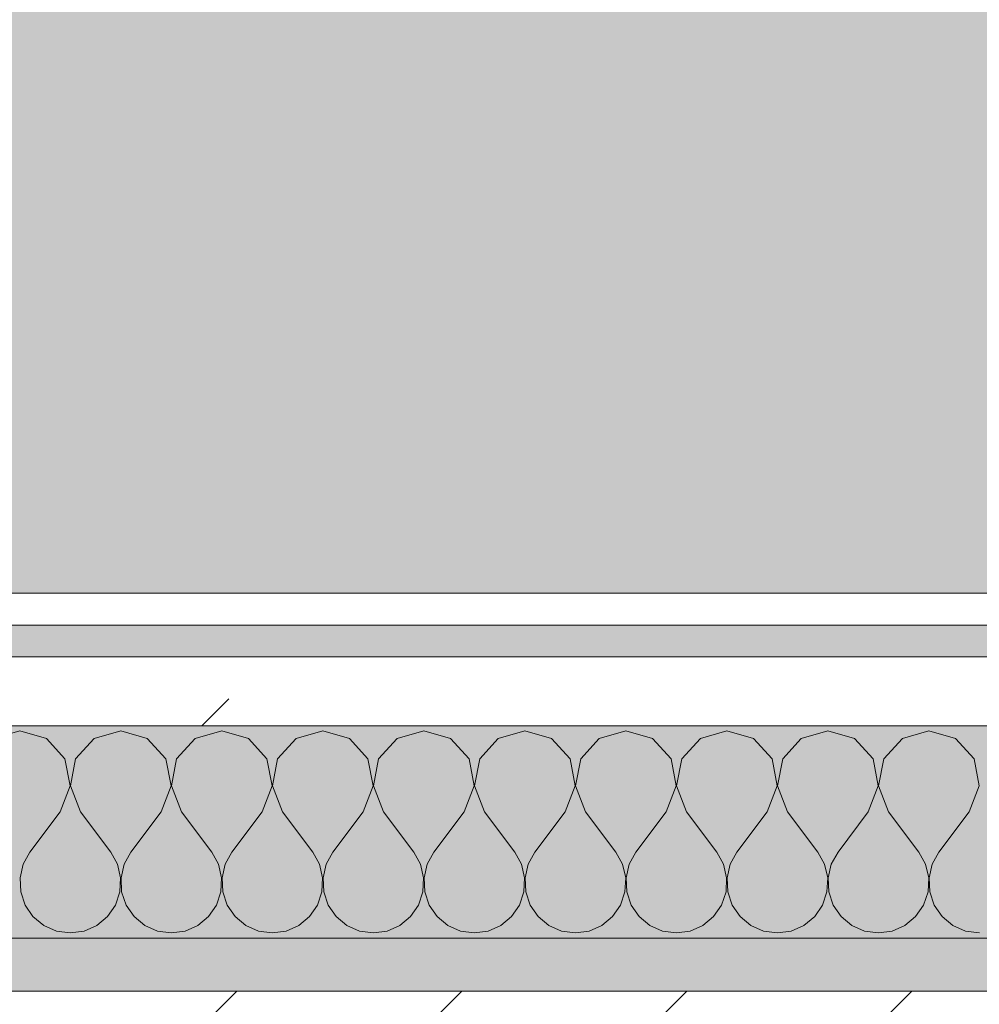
# Model space of a CAD drawing. Header units: millimetres. Extents: x -40968 to 13979, y -19284 to 4746.
# Tile 47 of 113: x -20676 to -20495, y -1206 to -1021. Entities that reach past the tile are written whole.
import ezdxf

# ---------------------------------------------------------------- set-up
doc = ezdxf.new("R2010")
doc.units = ezdxf.units.MM
doc.header["$MEASUREMENT"] = 0
doc.linetypes.add('Wipeout_Contour', pattern=[1000, 0, -1000])
for name, color, linetype in [('12_FAÇ_Façana', 7, 'Continuous'), ('Nuevo_08_E_Envans secs', 7, 'Continuous'), ('Nuevo_14_PAV_Soft Light Grey 0554', 7, 'Continuous')]:
    doc.layers.add(name, color=color, linetype=linetype)
for name, color, linetype, lineweight, true_color in [('12_FAÇ_Façana_Pluma_Nº__176', 7, 'Continuous', 15, 0x93a0c6), ('Nuevo_08_E_Envans secs_Pluma_Nº__102', 7, 'Continuous', 5, 0xcccccc), ('Nuevo_08_E_Envans secs_Pluma_Nº__171', 171, 'Continuous', 13, 0xaaaaff), ('Nuevo_08_E_Envans secs_Pluma_Nº__177', 7, 'Continuous', 15, 0xf7e046), ('Nuevo_14_PAV_Soft Light Grey 0554_Pluma_Nº__245', 7, 'Continuous', 13, 0xe8e8e8)]:
    doc.layers.add(name, color=color, linetype=linetype, lineweight=lineweight, true_color=true_color)
for name, color, linetype, lineweight in [('12_FAÇ_Façana_Pluma_Nº__2', 8, 'Continuous', 5), ('12_FAÇ_Façana_Pluma_Nº__7', 7, 'Continuous', 5), ('Nuevo_08_E_Envans secs_Pluma_Nº__1', 7, 'Continuous', 5)]:
    doc.layers.add(name, color=color, linetype=linetype, lineweight=lineweight)
pattern_1 = [(45, (0, 0), (-183.8478, 183.8478), [195, -65]), (45, (7e-14, 183.85), (-183.8478, 183.8478), [195, -65])]

# ---------------------------------------------------------------- blocks, each defined once
blk = doc.blocks.new('Forjado_1_1', base_point=(-23046.79, -1194.06))
at = {"layer": 'Nuevo_14_PAV_Soft Light Grey 0554_Pluma_Nº__245', "linetype": 'Continuous', "lineweight": 0, "true_color": 0xe8e8e8}
h = blk.add_hatch(color=254, dxfattribs=at)
h.paths.add_polyline_path([(-23046.79, -1194.06), (-1631.11, -1193.63), (-1631.11, -6938.97), (-1556.11, -6938.97), (-1556.11, -7503.98), (-1616.26, -7503.98), (-1616.05, -11935.98), (-1564.89, -11935.98), (-1564.89, -12491.98), (-2024.11, -12491.98), (-2024.11, -12338.98), (-6997.39, -12338.98), (-6997.39, -12391.98), (-3637.68, -12391.98), (-3638.94, -13690.72), (-3644.87, -17130.96), (428.17, -17130.98), (428.89, -16788.98), (778.89, -16788.98), (778.35, -17142.97), (2622.91, -17145.82), (2623.01, -17079.79), (3389.91, -17080.98), (3389.61, -17276.98), (5489.84, -17280.21), (5489.84, -17141.49), (5763.89, -17141.49), (5763.89, -16738.98), (6378.89, -16738.98), (6378.89, -12488.98), (5778.89, -12488.98), (5779.74, -11938.87), (6782.11, -11938.85), (6782.11, -9207.42), (6082.11, -9207.42), (6016.11, -7504.98), (6016.11, -9073.42), (2073.42, -9073.42), (2073.42, -5267.32), (5998.89, -5267.32), (5998.89, -1708.98), (5884.89, -967.98), (7332.11, -967.98), (7332.11, 1999.55), (-28277.4, 1999.55), (-23028.39, 1969.01)])
h.paths.add_polyline_path([(492.89, -5267.32), (1951.42, -5267.32), (1951.42, -9073.42), (492.89, -9073.42)], flags=0)
at = {"layer": 'Nuevo_14_PAV_Soft Light Grey 0554_Pluma_Nº__245', "color": 254, "linetype": 'Continuous', "lineweight": 13, "true_color": 0xe8e8e8, "flags": 128}
blk.add_lwpolyline([(-1631.11, -1193.63), (-23046.79, -1194.06), (-23028.39, 1969.01), (-28277.4, 1999.55), (7332.11, 1999.55)], dxfattribs=at)
blk = doc.blocks.new('Muro_14_1', base_point=(-24166.43, -1193.98))
at = {"layer": '12_FAÇ_Façana_Pluma_Nº__176', "linetype": 'Continuous', "lineweight": 0, "true_color": 0x495063}
blk.add_hatch(color=251, dxfattribs=at).paths.add_polyline_path([(-21518.13, -1193.97), (-21518.13, -1203.98), (-20233.93, -1203.98), (-20233.93, -1193.98)])
at = {"layer": '12_FAÇ_Façana_Pluma_Nº__2', "linetype": 'Continuous', "lineweight": 5}
h = blk.add_hatch(dxfattribs=at)
h.set_pattern_fill('Ceramic_0001', color=8, style=0, pattern_type=2)
h.set_pattern_definition([(45, (0, 0), (-21.213203, 21.213203), [])])
h.paths.add_polyline_path([(-21518.13, -1418.98), (-20233.93, -1418.98), (-20233.93, -1203.98), (-21518.13, -1203.98)])
at = {"layer": '12_FAÇ_Façana_Pluma_Nº__7', "color": 7, "linetype": 'Continuous', "lineweight": 5}
blk.add_line((-20233.93, -1203.98), (-21518.13, -1203.98), dxfattribs=at)
at = {"layer": '12_FAÇ_Façana_Pluma_Nº__7', "color": 7, "linetype": 'Continuous', "lineweight": 5, "flags": 128}
blk.add_lwpolyline([(-20233.93, -1193.98), (-21518.13, -1193.98)], dxfattribs=at)
blk = doc.blocks.new('*X235')
at = {"layer": 'Nuevo_08_E_Envans secs_Pluma_Nº__102', "color": 254, "linetype": 'Continuous', "lineweight": 5, "true_color": 0xcccccc}
for p, q in [((-20676.19, -1154.93), (-20681.2, -1156.35)), ((-20671.18, -1156.35), (-20676.19, -1154.93)), ((-20657.14, -1154.93), (-20662.15, -1156.35)), ((-20652.14, -1156.35), (-20657.14, -1154.93)), ((-20638.1, -1154.93), (-20643.1, -1156.35)), ((-20633.09, -1156.35), (-20638.1, -1154.93)), ((-20619.05, -1154.93), (-20624.05, -1156.35)), ((-20614.04, -1156.35), (-20619.05, -1154.93)), ((-20600, -1154.93), (-20605.01, -1156.35)), ((-20594.99, -1156.35), (-20600, -1154.93)), ((-20580.95, -1154.93), (-20585.96, -1156.35)), ((-20575.95, -1156.35), (-20580.95, -1154.93)), ((-20561.9, -1154.93), (-20566.91, -1156.35)), ((-20556.9, -1156.35), (-20561.9, -1154.93)), ((-20542.86, -1154.93), (-20547.86, -1156.35)), ((-20537.85, -1156.35), (-20542.86, -1154.93)), ((-20523.81, -1154.93), (-20528.82, -1156.35)), ((-20518.8, -1156.35), (-20523.81, -1154.93)), ((-20504.76, -1154.93), (-20509.77, -1156.35)), ((-20499.75, -1156.35), (-20504.76, -1154.93)), ((-20667.67, -1160.19), (-20671.18, -1156.35)), ((-20662.15, -1156.35), (-20665.66, -1160.19)), ((-20648.62, -1160.19), (-20652.14, -1156.35)), ((-20643.1, -1156.35), (-20646.61, -1160.19)), ((-20629.58, -1160.19), (-20633.09, -1156.35)), ((-20624.05, -1156.35), (-20627.57, -1160.19)), ((-20610.53, -1160.19), (-20614.04, -1156.35)), ((-20605.01, -1156.35), (-20608.52, -1160.19)), ((-20591.48, -1160.19), (-20594.99, -1156.35)), ((-20585.96, -1156.35), (-20589.47, -1160.19)), ((-20572.43, -1160.19), (-20575.95, -1156.35)), ((-20566.91, -1156.35), (-20570.42, -1160.19)), ((-20553.39, -1160.19), (-20556.9, -1156.35)), ((-20547.86, -1156.35), (-20551.38, -1160.19)), ((-20534.34, -1160.19), (-20537.85, -1156.35)), ((-20528.82, -1156.35), (-20532.33, -1160.19)), ((-20515.29, -1160.19), (-20518.8, -1156.35)), ((-20509.77, -1156.35), (-20513.28, -1160.19)), ((-20496.24, -1160.19), (-20499.75, -1156.35)), ((-20666.71, -1165.31), (-20667.67, -1160.19)), ((-20665.66, -1160.19), (-20666.63, -1165.31)), ((-20647.66, -1165.31), (-20648.62, -1160.19)), ((-20646.61, -1160.19), (-20647.58, -1165.31)), ((-20628.61, -1165.31), (-20629.58, -1160.19)), ((-20627.57, -1160.19), (-20628.53, -1165.31)), ((-20609.56, -1165.31), (-20610.53, -1160.19)), ((-20608.52, -1160.19), (-20609.49, -1165.31)), ((-20590.51, -1165.31), (-20591.48, -1160.19)), ((-20589.47, -1160.19), (-20590.44, -1165.31)), ((-20571.47, -1165.31), (-20572.43, -1160.19)), ((-20570.42, -1160.19), (-20571.39, -1165.31)), ((-20552.42, -1165.31), (-20553.39, -1160.19)), ((-20551.38, -1160.19), (-20552.34, -1165.31)), ((-20533.37, -1165.31), (-20534.34, -1160.19)), ((-20532.33, -1160.19), (-20533.29, -1165.31)), ((-20514.32, -1165.31), (-20515.29, -1160.19)), ((-20513.28, -1160.19), (-20514.25, -1165.31)), ((-20495.28, -1165.31), (-20496.24, -1160.19)), ((-20668.57, -1170.17), (-20666.71, -1165.31)), ((-20666.63, -1165.31), (-20664.76, -1170.17)), ((-20649.52, -1170.17), (-20647.66, -1165.31)), ((-20647.58, -1165.31), (-20645.71, -1170.17)), ((-20630.48, -1170.17), (-20628.61, -1165.31)), ((-20628.53, -1165.31), (-20626.67, -1170.17)), ((-20611.43, -1170.17), (-20609.56, -1165.31)), ((-20609.49, -1165.31), (-20607.62, -1170.17)), ((-20592.38, -1170.17), (-20590.51, -1165.31)), ((-20590.44, -1165.31), (-20588.57, -1170.17)), ((-20573.33, -1170.17), (-20571.47, -1165.31)), ((-20571.39, -1165.31), (-20569.52, -1170.17)), ((-20554.29, -1170.17), (-20552.42, -1165.31)), ((-20552.34, -1165.31), (-20550.48, -1170.17)), ((-20535.24, -1170.17), (-20533.37, -1165.31)), ((-20533.29, -1165.31), (-20531.43, -1170.17)), ((-20516.19, -1170.17), (-20514.32, -1165.31)), ((-20514.25, -1165.31), (-20512.38, -1170.17)), ((-20497.14, -1170.17), (-20495.28, -1165.31)), ((-20668.57, -1170.17), (-20674.29, -1177.79)), ((-20664.76, -1170.17), (-20659.05, -1177.79)), ((-20649.52, -1170.17), (-20655.24, -1177.79)), ((-20645.71, -1170.17), (-20640, -1177.79)), ((-20630.48, -1170.17), (-20636.19, -1177.79)), ((-20626.67, -1170.17), (-20620.95, -1177.79)), ((-20611.43, -1170.17), (-20617.14, -1177.79)), ((-20607.62, -1170.17), (-20601.9, -1177.79)), ((-20592.38, -1170.17), (-20598.1, -1177.79)), ((-20588.57, -1170.17), (-20582.86, -1177.79)), ((-20573.33, -1170.17), (-20579.05, -1177.79)), ((-20569.52, -1170.17), (-20563.81, -1177.79)), ((-20554.29, -1170.17), (-20560, -1177.79)), ((-20550.48, -1170.17), (-20544.76, -1177.79)), ((-20535.24, -1170.17), (-20540.95, -1177.79)), ((-20531.43, -1170.17), (-20525.71, -1177.79)), ((-20516.19, -1170.17), (-20521.9, -1177.79)), ((-20512.38, -1170.17), (-20506.67, -1177.79)), ((-20497.14, -1170.17), (-20502.86, -1177.79)), ((-20674.29, -1177.79), (-20675.56, -1180.08)), ((-20657.78, -1180.08), (-20659.05, -1177.79)), ((-20655.24, -1177.79), (-20656.51, -1180.08)), ((-20638.73, -1180.08), (-20640, -1177.79)), ((-20636.19, -1177.79), (-20637.46, -1180.08)), ((-20619.68, -1180.08), (-20620.95, -1177.79)), ((-20617.14, -1177.79), (-20618.41, -1180.08)), ((-20600.63, -1180.08), (-20601.9, -1177.79)), ((-20598.1, -1177.79), (-20599.37, -1180.08)), ((-20581.59, -1180.08), (-20582.86, -1177.79)), ((-20579.05, -1177.79), (-20580.32, -1180.08)), ((-20562.54, -1180.08), (-20563.81, -1177.79)), ((-20560, -1177.79), (-20561.27, -1180.08)), ((-20543.49, -1180.08), (-20544.76, -1177.79)), ((-20540.95, -1177.79), (-20542.22, -1180.08)), ((-20524.44, -1180.08), (-20525.71, -1177.79)), ((-20521.9, -1177.79), (-20523.18, -1180.08)), ((-20505.4, -1180.08), (-20506.67, -1177.79)), ((-20502.86, -1177.79), (-20504.13, -1180.08)), ((-20675.56, -1180.08), (-20676.15, -1182.64)), ((-20657.18, -1182.64), (-20657.78, -1180.08)), ((-20656.51, -1180.08), (-20657.1, -1182.64)), ((-20638.13, -1182.64), (-20638.73, -1180.08)), ((-20637.46, -1180.08), (-20638.06, -1182.64)), ((-20619.09, -1182.64), (-20619.68, -1180.08)), ((-20618.41, -1180.08), (-20619.01, -1182.64)), ((-20600.04, -1182.64), (-20600.63, -1180.08)), ((-20599.37, -1180.08), (-20599.96, -1182.64)), ((-20580.99, -1182.64), (-20581.59, -1180.08)), ((-20580.32, -1180.08), (-20580.91, -1182.64)), ((-20561.94, -1182.64), (-20562.54, -1180.08)), ((-20561.27, -1180.08), (-20561.87, -1182.64)), ((-20542.9, -1182.64), (-20543.49, -1180.08)), ((-20542.22, -1180.08), (-20542.82, -1182.64)), ((-20523.85, -1182.64), (-20524.44, -1180.08)), ((-20523.18, -1180.08), (-20523.77, -1182.64)), ((-20504.8, -1182.64), (-20505.4, -1180.08)), ((-20504.13, -1180.08), (-20504.72, -1182.64)), ((-20676.15, -1182.64), (-20676.02, -1185.27)), ((-20657.31, -1185.27), (-20657.18, -1182.64)), ((-20657.1, -1182.64), (-20656.98, -1185.27)), ((-20638.26, -1185.27), (-20638.13, -1182.64)), ((-20638.06, -1182.64), (-20637.93, -1185.27)), ((-20619.21, -1185.27), (-20619.09, -1182.64)), ((-20619.01, -1182.64), (-20618.88, -1185.27)), ((-20600.17, -1185.27), (-20600.04, -1182.64)), ((-20599.96, -1182.64), (-20599.83, -1185.27)), ((-20581.12, -1185.27), (-20580.99, -1182.64)), ((-20580.91, -1182.64), (-20580.79, -1185.27)), ((-20562.07, -1185.27), (-20561.94, -1182.64)), ((-20561.87, -1182.64), (-20561.74, -1185.27)), ((-20543.02, -1185.27), (-20542.9, -1182.64)), ((-20542.82, -1182.64), (-20542.69, -1185.27)), ((-20523.98, -1185.27), (-20523.85, -1182.64)), ((-20523.77, -1182.64), (-20523.64, -1185.27)), ((-20504.93, -1185.27), (-20504.8, -1182.64)), ((-20504.72, -1182.64), (-20504.6, -1185.27)), ((-20676.02, -1185.27), (-20675.19, -1187.76)), ((-20658.15, -1187.76), (-20657.31, -1185.27)), ((-20656.98, -1185.27), (-20656.14, -1187.76)), ((-20639.1, -1187.76), (-20638.26, -1185.27)), ((-20637.93, -1185.27), (-20637.09, -1187.76)), ((-20620.05, -1187.76), (-20619.21, -1185.27)), ((-20618.88, -1185.27), (-20618.04, -1187.76)), ((-20601.01, -1187.76), (-20600.17, -1185.27)), ((-20599.83, -1185.27), (-20598.99, -1187.76)), ((-20581.96, -1187.76), (-20581.12, -1185.27)), ((-20580.79, -1185.27), (-20579.95, -1187.76)), ((-20562.91, -1187.76), (-20562.07, -1185.27)), ((-20561.74, -1185.27), (-20560.9, -1187.76)), ((-20543.86, -1187.76), (-20543.02, -1185.27)), ((-20542.69, -1185.27), (-20541.85, -1187.76)), ((-20524.81, -1187.76), (-20523.98, -1185.27)), ((-20523.64, -1185.27), (-20522.8, -1187.76)), ((-20505.77, -1187.76), (-20504.93, -1185.27)), ((-20504.6, -1185.27), (-20503.76, -1187.76)), ((-20675.19, -1187.76), (-20673.7, -1189.92)), ((-20659.64, -1189.92), (-20658.15, -1187.76)), ((-20656.14, -1187.76), (-20654.65, -1189.92)), ((-20640.59, -1189.92), (-20639.1, -1187.76)), ((-20637.09, -1187.76), (-20635.6, -1189.92)), ((-20621.54, -1189.92), (-20620.05, -1187.76)), ((-20618.04, -1187.76), (-20616.55, -1189.92)), ((-20602.49, -1189.92), (-20601.01, -1187.76)), ((-20598.99, -1187.76), (-20597.51, -1189.92)), ((-20583.45, -1189.92), (-20581.96, -1187.76)), ((-20579.95, -1187.76), (-20578.46, -1189.92)), ((-20564.4, -1189.92), (-20562.91, -1187.76)), ((-20560.9, -1187.76), (-20559.41, -1189.92)), ((-20545.35, -1189.92), (-20543.86, -1187.76)), ((-20541.85, -1187.76), (-20540.36, -1189.92)), ((-20526.3, -1189.92), (-20524.81, -1187.76)), ((-20522.8, -1187.76), (-20521.32, -1189.92)), ((-20507.26, -1189.92), (-20505.77, -1187.76)), ((-20503.76, -1187.76), (-20502.27, -1189.92)), ((-20673.7, -1189.92), (-20671.67, -1191.6)), ((-20661.66, -1191.6), (-20659.64, -1189.92)), ((-20654.65, -1189.92), (-20652.63, -1191.6)), ((-20642.61, -1191.6), (-20640.59, -1189.92)), ((-20635.6, -1189.92), (-20633.58, -1191.6)), ((-20623.56, -1191.6), (-20621.54, -1189.92)), ((-20616.55, -1189.92), (-20614.53, -1191.6)), ((-20604.52, -1191.6), (-20602.49, -1189.92)), ((-20597.51, -1189.92), (-20595.48, -1191.6)), ((-20585.47, -1191.6), (-20583.45, -1189.92)), ((-20578.46, -1189.92), (-20576.44, -1191.6)), ((-20566.42, -1191.6), (-20564.4, -1189.92)), ((-20559.41, -1189.92), (-20557.39, -1191.6)), ((-20547.37, -1191.6), (-20545.35, -1189.92)), ((-20540.36, -1189.92), (-20538.34, -1191.6)), ((-20528.33, -1191.6), (-20526.3, -1189.92)), ((-20521.32, -1189.92), (-20519.29, -1191.6)), ((-20509.28, -1191.6), (-20507.26, -1189.92)), ((-20502.27, -1189.92), (-20500.25, -1191.6)), ((-20671.67, -1191.6), (-20669.27, -1192.66)), ((-20669.27, -1192.66), (-20666.67, -1193.02)), ((-20666.67, -1193.02), (-20664.06, -1192.66)), ((-20664.06, -1192.66), (-20661.66, -1191.6)), ((-20652.63, -1191.6), (-20650.22, -1192.66)), ((-20650.22, -1192.66), (-20647.62, -1193.02)), ((-20647.62, -1193.02), (-20645.02, -1192.66)), ((-20645.02, -1192.66), (-20642.61, -1191.6)), ((-20633.58, -1191.6), (-20631.17, -1192.66)), ((-20631.17, -1192.66), (-20628.57, -1193.02)), ((-20628.57, -1193.02), (-20625.97, -1192.66)), ((-20625.97, -1192.66), (-20623.56, -1191.6)), ((-20614.53, -1191.6), (-20612.13, -1192.66)), ((-20612.13, -1192.66), (-20609.52, -1193.02)), ((-20609.52, -1193.02), (-20606.92, -1192.66)), ((-20606.92, -1192.66), (-20604.52, -1191.6)), ((-20595.48, -1191.6), (-20593.08, -1192.66)), ((-20593.08, -1192.66), (-20590.48, -1193.02)), ((-20590.48, -1193.02), (-20587.87, -1192.66)), ((-20587.87, -1192.66), (-20585.47, -1191.6)), ((-20576.44, -1191.6), (-20574.03, -1192.66)), ((-20574.03, -1192.66), (-20571.43, -1193.02)), ((-20571.43, -1193.02), (-20568.83, -1192.66)), ((-20568.83, -1192.66), (-20566.42, -1191.6)), ((-20557.39, -1191.6), (-20554.98, -1192.66)), ((-20554.98, -1192.66), (-20552.38, -1193.02)), ((-20552.38, -1193.02), (-20549.78, -1192.66)), ((-20549.78, -1192.66), (-20547.37, -1191.6)), ((-20538.34, -1191.6), (-20535.94, -1192.66)), ((-20535.94, -1192.66), (-20533.33, -1193.02)), ((-20533.33, -1193.02), (-20530.73, -1192.66)), ((-20530.73, -1192.66), (-20528.33, -1191.6)), ((-20519.29, -1191.6), (-20516.89, -1192.66)), ((-20516.89, -1192.66), (-20514.29, -1193.02)), ((-20514.29, -1193.02), (-20511.68, -1192.66)), ((-20511.68, -1192.66), (-20509.28, -1191.6)), ((-20500.25, -1191.6), (-20497.84, -1192.66)), ((-20497.84, -1192.66), (-20495.24, -1193.02))]:
    blk.add_line(p, q, dxfattribs=at)
blk = doc.blocks.new('Muro_90_1', base_point=(-20233.93, -1193.98))
at = {"layer": 'Nuevo_08_E_Envans secs_Pluma_Nº__1', "color": 7, "linetype": 'Continuous', "lineweight": 5, "flags": 128}
blk.add_lwpolyline([(-21518.13, -1193.98), (-20233.93, -1193.98)], dxfattribs=at)
at = {"layer": 'Nuevo_08_E_Envans secs', "color": 7, "lineweight": 20}
blk.add_blockref('*X235', (0, 0), dxfattribs=at)
at = {"color": 254, "linetype": 'Wipeout_Contour', "lineweight": 0, "ltscale": 86513.737601}
blk.add_wipeout([(-20233.93, -1128.98), (-22963.42, -1128.98), (-22963.42, -1134.98), (-20233.93, -1134.98)], dxfattribs=at).dxf.layer = 'Nuevo_08_E_Envans secs'
at = {"color": 254, "linetype": 'Wipeout_Contour', "lineweight": 0, "ltscale": 86517.020667}
blk.add_wipeout([(-20233.93, -1140.98), (-22963.42, -1140.98), (-22963.42, -1153.98), (-20233.93, -1153.98)], dxfattribs=at).dxf.layer = 'Nuevo_08_E_Envans secs'
at = {"layer": 'Nuevo_08_E_Envans secs_Pluma_Nº__171', "linetype": 'Continuous', "lineweight": 13, "true_color": 0xaaaaff}
h = blk.add_hatch(dxfattribs=at)
h.set_pattern_fill('Panellat_HPL_0001', color=161, style=0, pattern_type=2)
h.set_pattern_definition(pattern_1)
h.paths.add_polyline_path([(-20233.93, -1128.98), (-22963.42, -1128.98), (-22963.42, -1134.98), (-20233.93, -1134.98)])
at = {"layer": 'Nuevo_08_E_Envans secs_Pluma_Nº__177', "linetype": 'Continuous', "lineweight": 15, "true_color": 0xf7e046}
h = blk.add_hatch(dxfattribs=at)
h.set_pattern_fill('Panellat_HPL_0001', color=53, style=0, pattern_type=2)
h.set_pattern_definition(pattern_1)
h.paths.add_polyline_path([(-20233.93, -1140.98), (-22963.42, -1140.98), (-22963.42, -1153.98), (-20233.93, -1153.98)])
at = {"layer": 'Nuevo_08_E_Envans secs_Pluma_Nº__1', "color": 7, "linetype": 'Continuous', "lineweight": 5}
for p, q in [((-20233.93, -1134.98), (-22963.42, -1134.98)), ((-20233.93, -1140.98), (-22963.42, -1140.98)), ((-20233.93, -1153.98), (-22963.42, -1153.98))]:
    blk.add_line(p, q, dxfattribs=at)
at = {"layer": 'Nuevo_08_E_Envans secs_Pluma_Nº__1', "color": 7, "linetype": 'Continuous', "lineweight": 5, "flags": 128}
blk.add_lwpolyline([(-20233.93, -1128.98), (-22963.42, -1128.98)], dxfattribs=at)
blk = doc.blocks.new('*X485')
at = {"layer": 'Nuevo_08_E_Envans secs_Pluma_Nº__102', "color": 254, "linetype": 'Continuous', "lineweight": 5, "true_color": 0xcccccc}
for p, q in [((-20676.19, -1154.93), (-20681.2, -1156.35)), ((-20671.18, -1156.35), (-20676.19, -1154.93)), ((-20657.14, -1154.93), (-20662.15, -1156.35)), ((-20652.14, -1156.35), (-20657.14, -1154.93)), ((-20638.1, -1154.93), (-20643.1, -1156.35)), ((-20633.09, -1156.35), (-20638.1, -1154.93)), ((-20619.05, -1154.93), (-20624.05, -1156.35)), ((-20614.04, -1156.35), (-20619.05, -1154.93)), ((-20600, -1154.93), (-20605.01, -1156.35)), ((-20594.99, -1156.35), (-20600, -1154.93)), ((-20580.95, -1154.93), (-20585.96, -1156.35)), ((-20575.95, -1156.35), (-20580.95, -1154.93)), ((-20561.9, -1154.93), (-20566.91, -1156.35)), ((-20556.9, -1156.35), (-20561.9, -1154.93)), ((-20542.86, -1154.93), (-20547.86, -1156.35)), ((-20537.85, -1156.35), (-20542.86, -1154.93)), ((-20523.81, -1154.93), (-20528.82, -1156.35)), ((-20518.8, -1156.35), (-20523.81, -1154.93)), ((-20504.76, -1154.93), (-20509.77, -1156.35)), ((-20499.75, -1156.35), (-20504.76, -1154.93)), ((-20667.67, -1160.19), (-20671.18, -1156.35)), ((-20662.15, -1156.35), (-20665.66, -1160.19)), ((-20648.62, -1160.19), (-20652.14, -1156.35)), ((-20643.1, -1156.35), (-20646.61, -1160.19)), ((-20629.58, -1160.19), (-20633.09, -1156.35)), ((-20624.05, -1156.35), (-20627.57, -1160.19)), ((-20610.53, -1160.19), (-20614.04, -1156.35)), ((-20605.01, -1156.35), (-20608.52, -1160.19)), ((-20591.48, -1160.19), (-20594.99, -1156.35)), ((-20585.96, -1156.35), (-20589.47, -1160.19)), ((-20572.43, -1160.19), (-20575.95, -1156.35)), ((-20566.91, -1156.35), (-20570.42, -1160.19)), ((-20553.39, -1160.19), (-20556.9, -1156.35)), ((-20547.86, -1156.35), (-20551.38, -1160.19)), ((-20534.34, -1160.19), (-20537.85, -1156.35)), ((-20528.82, -1156.35), (-20532.33, -1160.19)), ((-20515.29, -1160.19), (-20518.8, -1156.35)), ((-20509.77, -1156.35), (-20513.28, -1160.19)), ((-20496.24, -1160.19), (-20499.75, -1156.35)), ((-20666.71, -1165.31), (-20667.67, -1160.19)), ((-20665.66, -1160.19), (-20666.63, -1165.31)), ((-20647.66, -1165.31), (-20648.62, -1160.19)), ((-20646.61, -1160.19), (-20647.58, -1165.31)), ((-20628.61, -1165.31), (-20629.58, -1160.19)), ((-20627.57, -1160.19), (-20628.53, -1165.31)), ((-20609.56, -1165.31), (-20610.53, -1160.19)), ((-20608.52, -1160.19), (-20609.49, -1165.31)), ((-20590.51, -1165.31), (-20591.48, -1160.19)), ((-20589.47, -1160.19), (-20590.44, -1165.31)), ((-20571.47, -1165.31), (-20572.43, -1160.19)), ((-20570.42, -1160.19), (-20571.39, -1165.31)), ((-20552.42, -1165.31), (-20553.39, -1160.19)), ((-20551.38, -1160.19), (-20552.34, -1165.31)), ((-20533.37, -1165.31), (-20534.34, -1160.19)), ((-20532.33, -1160.19), (-20533.29, -1165.31)), ((-20514.32, -1165.31), (-20515.29, -1160.19)), ((-20513.28, -1160.19), (-20514.25, -1165.31)), ((-20495.28, -1165.31), (-20496.24, -1160.19)), ((-20668.57, -1170.17), (-20666.71, -1165.31)), ((-20666.63, -1165.31), (-20664.76, -1170.17)), ((-20649.52, -1170.17), (-20647.66, -1165.31)), ((-20647.58, -1165.31), (-20645.71, -1170.17)), ((-20630.48, -1170.17), (-20628.61, -1165.31)), ((-20628.53, -1165.31), (-20626.67, -1170.17)), ((-20611.43, -1170.17), (-20609.56, -1165.31)), ((-20609.49, -1165.31), (-20607.62, -1170.17)), ((-20592.38, -1170.17), (-20590.51, -1165.31)), ((-20590.44, -1165.31), (-20588.57, -1170.17)), ((-20573.33, -1170.17), (-20571.47, -1165.31)), ((-20571.39, -1165.31), (-20569.52, -1170.17)), ((-20554.29, -1170.17), (-20552.42, -1165.31)), ((-20552.34, -1165.31), (-20550.48, -1170.17)), ((-20535.24, -1170.17), (-20533.37, -1165.31)), ((-20533.29, -1165.31), (-20531.43, -1170.17)), ((-20516.19, -1170.17), (-20514.32, -1165.31)), ((-20514.25, -1165.31), (-20512.38, -1170.17)), ((-20497.14, -1170.17), (-20495.28, -1165.31)), ((-20668.57, -1170.17), (-20674.29, -1177.79)), ((-20664.76, -1170.17), (-20659.05, -1177.79)), ((-20649.52, -1170.17), (-20655.24, -1177.79)), ((-20645.71, -1170.17), (-20640, -1177.79)), ((-20630.48, -1170.17), (-20636.19, -1177.79)), ((-20626.67, -1170.17), (-20620.95, -1177.79)), ((-20611.43, -1170.17), (-20617.14, -1177.79)), ((-20607.62, -1170.17), (-20601.9, -1177.79)), ((-20592.38, -1170.17), (-20598.1, -1177.79)), ((-20588.57, -1170.17), (-20582.86, -1177.79)), ((-20573.33, -1170.17), (-20579.05, -1177.79)), ((-20569.52, -1170.17), (-20563.81, -1177.79)), ((-20554.29, -1170.17), (-20560, -1177.79)), ((-20550.48, -1170.17), (-20544.76, -1177.79)), ((-20535.24, -1170.17), (-20540.95, -1177.79)), ((-20531.43, -1170.17), (-20525.71, -1177.79)), ((-20516.19, -1170.17), (-20521.9, -1177.79)), ((-20512.38, -1170.17), (-20506.67, -1177.79)), ((-20497.14, -1170.17), (-20502.86, -1177.79)), ((-20674.29, -1177.79), (-20675.56, -1180.08)), ((-20657.78, -1180.08), (-20659.05, -1177.79)), ((-20655.24, -1177.79), (-20656.51, -1180.08)), ((-20638.73, -1180.08), (-20640, -1177.79)), ((-20636.19, -1177.79), (-20637.46, -1180.08)), ((-20619.68, -1180.08), (-20620.95, -1177.79)), ((-20617.14, -1177.79), (-20618.41, -1180.08)), ((-20600.63, -1180.08), (-20601.9, -1177.79)), ((-20598.1, -1177.79), (-20599.37, -1180.08)), ((-20581.59, -1180.08), (-20582.86, -1177.79)), ((-20579.05, -1177.79), (-20580.32, -1180.08)), ((-20562.54, -1180.08), (-20563.81, -1177.79)), ((-20560, -1177.79), (-20561.27, -1180.08)), ((-20543.49, -1180.08), (-20544.76, -1177.79)), ((-20540.95, -1177.79), (-20542.22, -1180.08)), ((-20524.44, -1180.08), (-20525.71, -1177.79)), ((-20521.9, -1177.79), (-20523.18, -1180.08)), ((-20505.4, -1180.08), (-20506.67, -1177.79)), ((-20502.86, -1177.79), (-20504.13, -1180.08)), ((-20675.56, -1180.08), (-20676.15, -1182.64)), ((-20657.18, -1182.64), (-20657.78, -1180.08)), ((-20656.51, -1180.08), (-20657.1, -1182.64)), ((-20638.13, -1182.64), (-20638.73, -1180.08)), ((-20637.46, -1180.08), (-20638.06, -1182.64)), ((-20619.09, -1182.64), (-20619.68, -1180.08)), ((-20618.41, -1180.08), (-20619.01, -1182.64)), ((-20600.04, -1182.64), (-20600.63, -1180.08)), ((-20599.37, -1180.08), (-20599.96, -1182.64)), ((-20580.99, -1182.64), (-20581.59, -1180.08)), ((-20580.32, -1180.08), (-20580.91, -1182.64)), ((-20561.94, -1182.64), (-20562.54, -1180.08)), ((-20561.27, -1180.08), (-20561.87, -1182.64)), ((-20542.9, -1182.64), (-20543.49, -1180.08)), ((-20542.22, -1180.08), (-20542.82, -1182.64)), ((-20523.85, -1182.64), (-20524.44, -1180.08)), ((-20523.18, -1180.08), (-20523.77, -1182.64)), ((-20504.8, -1182.64), (-20505.4, -1180.08)), ((-20504.13, -1180.08), (-20504.72, -1182.64)), ((-20676.15, -1182.64), (-20676.02, -1185.27)), ((-20657.31, -1185.27), (-20657.18, -1182.64)), ((-20657.1, -1182.64), (-20656.98, -1185.27)), ((-20638.26, -1185.27), (-20638.13, -1182.64)), ((-20638.06, -1182.64), (-20637.93, -1185.27)), ((-20619.21, -1185.27), (-20619.09, -1182.64)), ((-20619.01, -1182.64), (-20618.88, -1185.27)), ((-20600.17, -1185.27), (-20600.04, -1182.64)), ((-20599.96, -1182.64), (-20599.83, -1185.27)), ((-20581.12, -1185.27), (-20580.99, -1182.64)), ((-20580.91, -1182.64), (-20580.79, -1185.27)), ((-20562.07, -1185.27), (-20561.94, -1182.64)), ((-20561.87, -1182.64), (-20561.74, -1185.27)), ((-20543.02, -1185.27), (-20542.9, -1182.64)), ((-20542.82, -1182.64), (-20542.69, -1185.27)), ((-20523.98, -1185.27), (-20523.85, -1182.64)), ((-20523.77, -1182.64), (-20523.64, -1185.27)), ((-20504.93, -1185.27), (-20504.8, -1182.64)), ((-20504.72, -1182.64), (-20504.6, -1185.27)), ((-20676.02, -1185.27), (-20675.19, -1187.76)), ((-20658.15, -1187.76), (-20657.31, -1185.27)), ((-20656.98, -1185.27), (-20656.14, -1187.76)), ((-20639.1, -1187.76), (-20638.26, -1185.27)), ((-20637.93, -1185.27), (-20637.09, -1187.76)), ((-20620.05, -1187.76), (-20619.21, -1185.27)), ((-20618.88, -1185.27), (-20618.04, -1187.76)), ((-20601.01, -1187.76), (-20600.17, -1185.27)), ((-20599.83, -1185.27), (-20598.99, -1187.76)), ((-20581.96, -1187.76), (-20581.12, -1185.27)), ((-20580.79, -1185.27), (-20579.95, -1187.76)), ((-20562.91, -1187.76), (-20562.07, -1185.27)), ((-20561.74, -1185.27), (-20560.9, -1187.76)), ((-20543.86, -1187.76), (-20543.02, -1185.27)), ((-20542.69, -1185.27), (-20541.85, -1187.76)), ((-20524.81, -1187.76), (-20523.98, -1185.27)), ((-20523.64, -1185.27), (-20522.8, -1187.76)), ((-20505.77, -1187.76), (-20504.93, -1185.27)), ((-20504.6, -1185.27), (-20503.76, -1187.76)), ((-20675.19, -1187.76), (-20673.7, -1189.92)), ((-20659.64, -1189.92), (-20658.15, -1187.76)), ((-20656.14, -1187.76), (-20654.65, -1189.92)), ((-20640.59, -1189.92), (-20639.1, -1187.76)), ((-20637.09, -1187.76), (-20635.6, -1189.92)), ((-20621.54, -1189.92), (-20620.05, -1187.76)), ((-20618.04, -1187.76), (-20616.55, -1189.92)), ((-20602.49, -1189.92), (-20601.01, -1187.76)), ((-20598.99, -1187.76), (-20597.51, -1189.92)), ((-20583.45, -1189.92), (-20581.96, -1187.76)), ((-20579.95, -1187.76), (-20578.46, -1189.92)), ((-20564.4, -1189.92), (-20562.91, -1187.76)), ((-20560.9, -1187.76), (-20559.41, -1189.92)), ((-20545.35, -1189.92), (-20543.86, -1187.76)), ((-20541.85, -1187.76), (-20540.36, -1189.92)), ((-20526.3, -1189.92), (-20524.81, -1187.76)), ((-20522.8, -1187.76), (-20521.32, -1189.92)), ((-20507.26, -1189.92), (-20505.77, -1187.76)), ((-20503.76, -1187.76), (-20502.27, -1189.92)), ((-20673.7, -1189.92), (-20671.67, -1191.6)), ((-20661.66, -1191.6), (-20659.64, -1189.92)), ((-20654.65, -1189.92), (-20652.63, -1191.6)), ((-20642.61, -1191.6), (-20640.59, -1189.92)), ((-20635.6, -1189.92), (-20633.58, -1191.6)), ((-20623.56, -1191.6), (-20621.54, -1189.92)), ((-20616.55, -1189.92), (-20614.53, -1191.6)), ((-20604.52, -1191.6), (-20602.49, -1189.92)), ((-20597.51, -1189.92), (-20595.48, -1191.6)), ((-20585.47, -1191.6), (-20583.45, -1189.92)), ((-20578.46, -1189.92), (-20576.44, -1191.6)), ((-20566.42, -1191.6), (-20564.4, -1189.92)), ((-20559.41, -1189.92), (-20557.39, -1191.6)), ((-20547.37, -1191.6), (-20545.35, -1189.92)), ((-20540.36, -1189.92), (-20538.34, -1191.6)), ((-20528.33, -1191.6), (-20526.3, -1189.92)), ((-20521.32, -1189.92), (-20519.29, -1191.6)), ((-20509.28, -1191.6), (-20507.26, -1189.92)), ((-20502.27, -1189.92), (-20500.25, -1191.6)), ((-20671.67, -1191.6), (-20669.27, -1192.66)), ((-20669.27, -1192.66), (-20666.67, -1193.02)), ((-20666.67, -1193.02), (-20664.06, -1192.66)), ((-20664.06, -1192.66), (-20661.66, -1191.6)), ((-20652.63, -1191.6), (-20650.22, -1192.66)), ((-20650.22, -1192.66), (-20647.62, -1193.02)), ((-20647.62, -1193.02), (-20645.02, -1192.66)), ((-20645.02, -1192.66), (-20642.61, -1191.6)), ((-20633.58, -1191.6), (-20631.17, -1192.66)), ((-20631.17, -1192.66), (-20628.57, -1193.02)), ((-20628.57, -1193.02), (-20625.97, -1192.66)), ((-20625.97, -1192.66), (-20623.56, -1191.6)), ((-20614.53, -1191.6), (-20612.13, -1192.66)), ((-20612.13, -1192.66), (-20609.52, -1193.02)), ((-20609.52, -1193.02), (-20606.92, -1192.66)), ((-20606.92, -1192.66), (-20604.52, -1191.6)), ((-20595.48, -1191.6), (-20593.08, -1192.66)), ((-20593.08, -1192.66), (-20590.48, -1193.02)), ((-20590.48, -1193.02), (-20587.87, -1192.66)), ((-20587.87, -1192.66), (-20585.47, -1191.6)), ((-20576.44, -1191.6), (-20574.03, -1192.66)), ((-20574.03, -1192.66), (-20571.43, -1193.02)), ((-20571.43, -1193.02), (-20568.83, -1192.66)), ((-20568.83, -1192.66), (-20566.42, -1191.6)), ((-20557.39, -1191.6), (-20554.98, -1192.66)), ((-20554.98, -1192.66), (-20552.38, -1193.02)), ((-20552.38, -1193.02), (-20549.78, -1192.66)), ((-20549.78, -1192.66), (-20547.37, -1191.6)), ((-20538.34, -1191.6), (-20535.94, -1192.66)), ((-20535.94, -1192.66), (-20533.33, -1193.02)), ((-20533.33, -1193.02), (-20530.73, -1192.66)), ((-20530.73, -1192.66), (-20528.33, -1191.6)), ((-20519.29, -1191.6), (-20516.89, -1192.66)), ((-20516.89, -1192.66), (-20514.29, -1193.02)), ((-20514.29, -1193.02), (-20511.68, -1192.66)), ((-20511.68, -1192.66), (-20509.28, -1191.6)), ((-20500.25, -1191.6), (-20497.84, -1192.66)), ((-20497.84, -1192.66), (-20495.24, -1193.02))]:
    blk.add_line(p, q, dxfattribs=at)
blk = doc.blocks.new('Muro_148_1', base_point=(-24166.43, -1128.98))
at = {"layer": 'Nuevo_08_E_Envans secs_Pluma_Nº__1', "color": 7, "linetype": 'Continuous', "lineweight": 5, "flags": 128}
blk.add_lwpolyline([(-21518.13, -1193.98), (-20233.93, -1193.98)], dxfattribs=at)
at = {"layer": 'Nuevo_08_E_Envans secs', "color": 7, "lineweight": 20}
blk.add_blockref('*X485', (0, 0), dxfattribs=at)
at = {"color": 254, "linetype": 'Wipeout_Contour', "lineweight": 0, "ltscale": 86513.737601}
blk.add_wipeout([(-22963.42, -1134.98), (-20233.93, -1134.98), (-20233.93, -1128.98), (-22963.42, -1128.98)], dxfattribs=at).dxf.layer = 'Nuevo_08_E_Envans secs'
at = {"color": 254, "linetype": 'Wipeout_Contour', "lineweight": 0, "ltscale": 86540.990748}
blk.add_wipeout([(-22975.42, -1153.98), (-20233.93, -1153.98), (-20233.93, -1140.98), (-22975.42, -1140.98)], dxfattribs=at).dxf.layer = 'Nuevo_08_E_Envans secs'
at = {"layer": 'Nuevo_08_E_Envans secs_Pluma_Nº__171', "linetype": 'Continuous', "lineweight": 13, "true_color": 0xaaaaff}
h = blk.add_hatch(dxfattribs=at)
h.set_pattern_fill('Panellat_HPL_0001', color=161, style=0, pattern_type=2)
h.set_pattern_definition(pattern_1)
h.paths.add_polyline_path([(-22963.42, -1134.98), (-20233.93, -1134.98), (-20233.93, -1128.98), (-22963.42, -1128.98)])
at = {"layer": 'Nuevo_08_E_Envans secs_Pluma_Nº__177', "linetype": 'Continuous', "lineweight": 15, "true_color": 0xf7e046}
h = blk.add_hatch(dxfattribs=at)
h.set_pattern_fill('Panellat_HPL_0001', color=53, style=0, pattern_type=2)
h.set_pattern_definition(pattern_1)
h.paths.add_polyline_path([(-22975.42, -1153.98), (-20233.93, -1153.98), (-20233.93, -1140.98), (-22975.42, -1140.98)])
at = {"layer": 'Nuevo_08_E_Envans secs_Pluma_Nº__1', "color": 7, "linetype": 'Continuous', "lineweight": 5}
for p, q in [((-20233.93, -1134.98), (-22969.42, -1134.98)), ((-20233.93, -1140.98), (-22975.42, -1140.98)), ((-20233.93, -1153.98), (-22988.42, -1153.98))]:
    blk.add_line(p, q, dxfattribs=at)
at = {"layer": 'Nuevo_08_E_Envans secs_Pluma_Nº__1', "color": 7, "linetype": 'Continuous', "lineweight": 5, "flags": 128}
blk.add_lwpolyline([(-20233.93, -1128.98), (-22963.42, -1128.98)], dxfattribs=at)

msp = doc.modelspace()

# ---------------------------------------------------------------- block references
at = {"layer": '12_FAÇ_Façana', "color": 7, "lineweight": 20}
msp.add_blockref('Muro_14_1', (-24166.43, -1193.98), dxfattribs=at)
at = {"layer": 'Nuevo_14_PAV_Soft Light Grey 0554', "color": 254, "linetype": 'Continuous', "lineweight": 13, "true_color": 0xe8e8e8}
msp.add_blockref('Forjado_1_1', (-23046.79, -1194.06), dxfattribs=at)

# ---------------------------------------------------------------- next in the draw order: block references
at = {"layer": 'Nuevo_08_E_Envans secs', "color": 7, "lineweight": 20}
msp.add_blockref('Muro_90_1', (-20233.93, -1193.98), dxfattribs=at)

# ---------------------------------------------------------------- next in the draw order: block references
msp.add_blockref('Muro_148_1', (-24166.43, -1128.98), dxfattribs=at)

doc.saveas('drawing.dxf')
